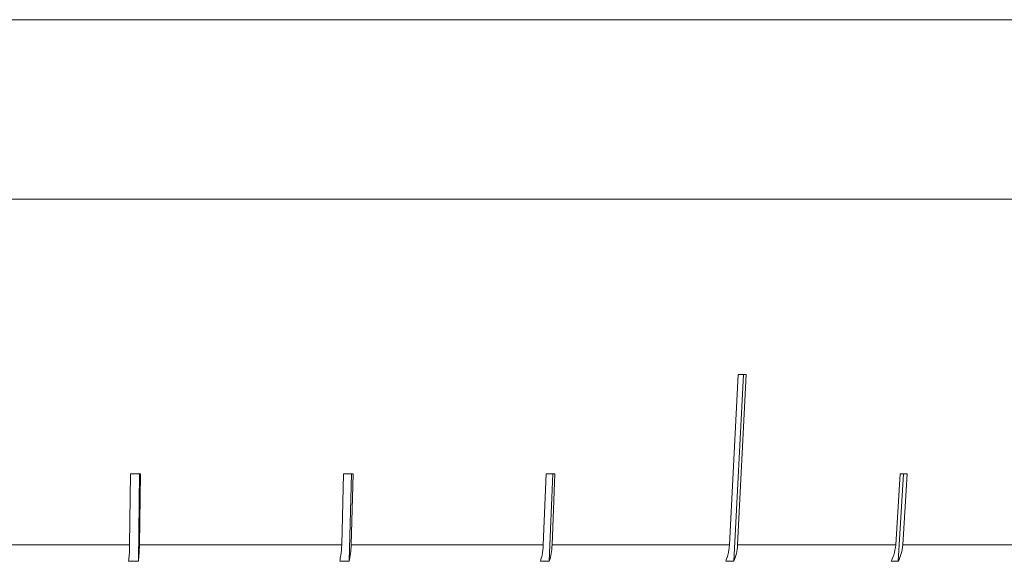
# Model space of a CAD drawing. Header units: inches. Extents: x -3.6 to 22.2, y -7.8 to 16.7.
# Tile 114 of 127: x 19.7 to 20.7, y 0.9 to 1.4. Entities that reach past the tile are written whole.
import ezdxf

# ---------------------------------------------------------------- set-up
doc = ezdxf.new("R2010")
doc.units = ezdxf.units.IN
doc.header["$MEASUREMENT"] = 0

msp = doc.modelspace()

# ---------------------------------------------------------------- linework, layer by layer
at = {"color": 7, "linetype": 'Continuous', "lineweight": 15}
for p, q in [((18.13008, 1.42165), (21.06608, 1.42165)), ((19.70076, 1.42165), (19.59669, 1.42165)), ((19.85326, 1.42165), (19.75015, 1.42165)), ((20.00298, 1.42165), (19.90194, 1.42165)), ((20.14826, 1.42165), (20.0504, 1.42165)), ((20.28751, 1.42165), (20.1939, 1.42165)), ((20.4192, 1.42165), (20.33088, 1.42165)), ((20.5419, 1.42165), (20.45983, 1.42165)), ((20.65426, 1.42165), (20.57933, 1.42165)), ((20.75505, 1.42165), (20.68809, 1.42165)), ((21.06608, 1.24165), (19.59808, 1.24165)), ((20.4213, 1.06589), (20.41251, 0.89494)), ((20.41681, 0.87858), (20.42644, 1.06589)), ((20.4206, 0.89494), (20.42939, 1.06589)), ((19.81195, 0.96627), (19.81097, 0.89494)), ((19.81984, 0.87858), (19.82104, 0.96627)), ((19.82085, 0.89494), (19.82183, 0.96627)), ((20.02555, 0.96627), (20.02362, 0.89494)), ((20.03114, 0.87858), (20.03351, 0.96627)), ((20.03313, 0.89494), (20.03506, 0.96627)), ((20.22863, 0.96627), (20.22579, 0.89494)), ((20.23178, 0.87858), (20.23526, 0.96627)), ((20.2347, 0.89494), (20.23754, 0.96627)), ((20.58358, 0.96627), (20.57917, 0.89494)), ((20.58168, 0.87858), (20.58711, 0.96627)), ((20.58624, 0.89494), (20.59065, 0.96627)), ((19.60308, 0.89494), (19.81097, 0.89494)), ((19.82085, 0.89494), (20.02362, 0.89494)), ((20.03313, 0.89494), (20.22579, 0.89494)), ((20.2347, 0.89494), (20.41251, 0.89494)), ((20.4206, 0.89494), (20.57917, 0.89494)), ((20.58624, 0.89494), (20.72167, 0.89494)), ((19.81984, 0.87858), (19.80997, 0.87858)), ((20.03114, 0.87858), (20.02163, 0.87858)), ((20.23178, 0.87858), (20.22287, 0.87858)), ((20.41681, 0.87858), (20.40872, 0.87858)), ((20.58168, 0.87858), (20.57461, 0.87858))]:
    msp.add_line(p, q, dxfattribs=at)
for centre, major_axis, ratio, start_param, end_param in [((19.5917, 1.18997), (1.41825, -0.0733), 0.070593, 5.340845, 5.347895), ((19.59639, 1.08958), (1.40946, -0.01944), 0.086398, 4.867117, 4.874212), ((19.59475, 1.08958), (1.40946, -0.03837), 0.083147, 5.025273, 5.032368), ((19.59318, 1.08958), (1.40946, -0.05633), 0.077831, 5.183203, 5.190298), ((19.59045, 1.08958), (1.40947, -0.08753), 0.061627, 5.498082, 5.505176)]:
    msp.add_ellipse(centre, major_axis=major_axis, ratio=ratio, start_param=start_param, end_param=end_param, dxfattribs=at)
for points, knots in [([(19.81097, 0.89494), (19.81088, 0.89148), (19.81071, 0.88555), (19.81019, 0.88062), (19.80997, 0.87858)], [0, 0, 0, 0, 0.5853453, 1, 1, 1, 1]), ([(19.81984, 0.87858), (19.8201, 0.88105), (19.82062, 0.88604), (19.82077, 0.89196), (19.82085, 0.89494)], [0, 0, 0, 0, 0.496928, 1, 1, 1, 1]), ([(20.02362, 0.89494), (20.02343, 0.89148), (20.02311, 0.88555), (20.02207, 0.88062), (20.02163, 0.87858)], [0, 0, 0, 0, 0.585345, 1, 1, 1, 1]), ([(20.03114, 0.87858), (20.03165, 0.88105), (20.03268, 0.88604), (20.03298, 0.89196), (20.03313, 0.89494)], [0, 0, 0, 0, 0.496901, 1, 1, 1, 1]), ([(20.22579, 0.89494), (20.22552, 0.89148), (20.22504, 0.88555), (20.22351, 0.88062), (20.22287, 0.87858)], [0, 0, 0, 0, 0.585345, 1, 1, 1, 1]), ([(20.23178, 0.87858), (20.23253, 0.88105), (20.23404, 0.88604), (20.23448, 0.89196), (20.2347, 0.89494)], [0, 0, 0, 0, 0.4968541, 1, 1, 1, 1]), ([(20.41251, 0.89494), (20.41215, 0.89148), (20.41154, 0.88555), (20.40955, 0.88062), (20.40872, 0.87858)], [0, 0, 0, 0, 0.585345, 1, 1, 1, 1]), ([(20.41681, 0.87858), (20.41779, 0.88105), (20.41975, 0.88604), (20.42031, 0.89196), (20.4206, 0.89494)], [0, 0, 0, 0, 0.4967779, 1, 1, 1, 1]), ([(20.57917, 0.89494), (20.57874, 0.89148), (20.578, 0.88555), (20.57561, 0.88062), (20.57461, 0.87858)], [0, 0, 0, 0, 0.585345, 1, 1, 1, 1]), ([(20.58168, 0.87858), (20.58286, 0.88105), (20.58521, 0.88604), (20.5859, 0.89196), (20.58624, 0.89494)], [0, 0, 0, 0, 0.496659, 1, 1, 1, 1])]:
    msp.add_open_spline(points, degree=3, knots=knots, dxfattribs=at)

doc.saveas('drawing.dxf')
